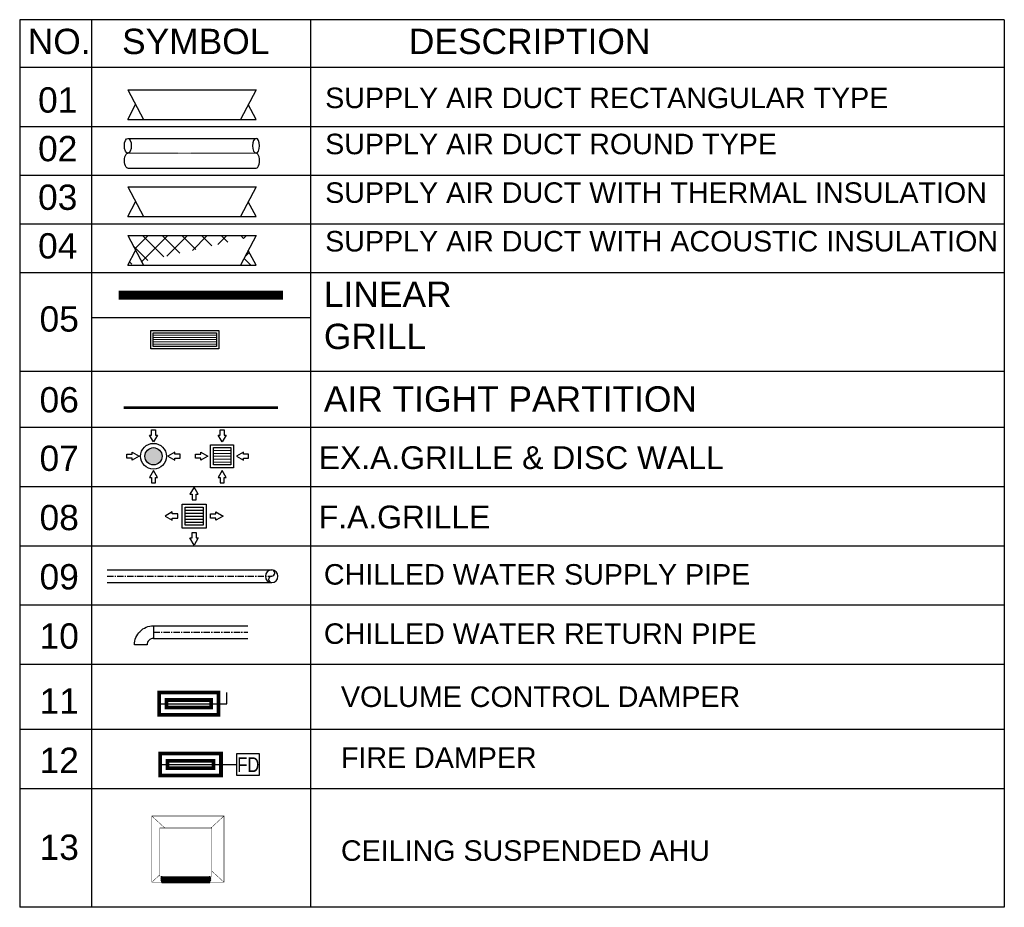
# Model space of a CAD drawing. Header units: millimetres. Extents: x 325 to 175091, y -14729 to 20560.
# Tile 19 of 25: x 125085 to 134899, y -4532 to 4312. Entities that reach past the tile are written whole.
import ezdxf

# ---------------------------------------------------------------- set-up
doc = ezdxf.new("R2010")
doc.units = ezdxf.units.MM
doc.header["$LTSCALE"] = 2.5
for name, pattern in [('CENTER', [2, 1.25, -0.25, 0.25, -0.25]), ('DASHDOT', [1, 0.5, -0.25, 0, -0.25]), ('DASHED', [19.05, 12.7, -6.35]), ('Line Type-13', [2.25, 1.5, -0.75]), ('PHANTOM', [2.5, 1.25, -0.25, 0.25, -0.25, 0.25, -0.25])]:
    doc.linetypes.add(name, pattern=pattern)
doc.layers.get('0').update_dxf_attribs({"color": 8, "lineweight": 5})
for name, color, linetype, lineweight in [('MEPTEK-EX.DIC', 1, 'Continuous', 30), ('MEPTEK-EXH.AIR GRILL', 1, 'Continuous', 30), ('MEPTEK-F.AIR GRILL', 4, 'Continuous', 30), ('MEPTEK-HVAC-Air Tight Partition & text', 7, 'DASHDOT', 30), ('MEPTEK-HVAC-Chilled Water Return', 20, 'Continuous', 30), ('MEPTEK-HVAC-Chilled Water Supply', 5, 'Continuous', 30), ('MEPTEK-SAD', 6, 'Continuous', 30), ('MEPTEK-SHEET', 7, 'Continuous', 30), ('MEPTEK-TEXT', 7, 'Continuous', 30), ('MEPTEK-TEXT1', 7, 'Continuous', 30), ('MEPTEK-UNITS', 1, 'Continuous', 30), ('MEPTEK-VCD', 5, 'Continuous', 30), ('MEPTEK-VCD1', 5, 'Continuous', 30)]:
    doc.layers.add(name, color=color, linetype=linetype, lineweight=lineweight)
doc.layers.add('MEPTEK-GRILL', color=5, linetype='Line Type-13', lineweight=30, true_color=0x0000ff)
doc.styles.add('Arial', font='arial.ttf', dxfattribs={"height": 3500})
doc.styles.add('ISCOP2', font='isocp2.shx', dxfattribs={"width": 0.8})

# ---------------------------------------------------------------- blocks, each defined once
blk = doc.blocks.new('*U148')
at = {"color": 8, "linetype": 'Continuous', "lineweight": 0}
for p, q in [((25, 50), (725, 50)), ((25, 25), (725, 25)), ((25, 0), (725, 0)), ((25, -25), (725, -25)), ((25, -50), (725, -50))]:
    blk.add_line(p, q, dxfattribs=at)
at = {"color": 5, "linetype": 'Continuous'}
blk.add_lwpolyline([(0, -100), (0, 100), (750, 100), (750, -100)], close=True, dxfattribs=at)
at = {"color": 1, "linetype": 'Continuous'}
blk.add_lwpolyline([(25, -75), (25, 75), (725, 75), (725, -75)], close=True, dxfattribs=at)
blk = doc.blocks.new('EX.DICS WALL')
at = {"layer": 'MEPTEK-EX.DIC', "ltscale": 0.001}
h = blk.add_hatch(color=256, dxfattribs=at)
h.dxf.hatch_style = 1
edge = h.paths.add_edge_path()
edge.add_arc((0, 0), 50, 0, 360)
blk.add_line((50, 0), (50, 0), dxfattribs=at)
at = {"layer": 'MEPTEK-EX.DIC', "color": 8, "ltscale": 0.001}
for points in [[(11.3, 123.3), (23.1, 123.3), (0, 83.3), (-23.1, 123.3), (-11.3, 123.3), (-11.3, 154), (11.3, 154)], [(-123.3, 11.3), (-123.3, 23.1), (-83.3, 0), (-123.3, -23.1), (-123.3, -11.3), (-154, -11.3), (-154, 11.3)], [(123.3, 11.3), (123.3, 23.1), (83.3, 0), (123.3, -23.1), (123.3, -11.3), (154, -11.3), (154, 11.3)], [(11.3, -123.3), (23.1, -123.3), (0, -83.3), (-23.1, -123.3), (-11.3, -123.3), (-11.3, -154), (11.3, -154)]]:
    blk.add_lwpolyline(points, close=True, dxfattribs=at)
at = {"layer": 'MEPTEK-EX.DIC', "ltscale": 0.001}
for radius in [75, 50]:
    blk.add_circle((0, 0), radius, dxfattribs=at)
blk = doc.blocks.new('EXHAUST GRILLE')
at = {"layer": 'MEPTEK-EXH.AIR GRILL', "color": 8, "lineweight": 5, "ltscale": 10}
for p, q in [((3127225.4, 111610.9), (3127375.4, 111610.9)), ((3127225.4, 111585.9), (3127375.4, 111585.9)), ((3127225.4, 111560.9), (3127375.4, 111560.9)), ((3127225.4, 111535.9), (3127375.4, 111535.9)), ((3127225.4, 111510.9), (3127375.4, 111510.9))]:
    blk.add_line(p, q, dxfattribs=at)
at = {"layer": 'MEPTEK-EXH.AIR GRILL', "color": 31, "lineweight": 9, "ltscale": 10}
blk.add_line((3127375.4, 111535.9), (3127375.4, 111635.9), dxfattribs=at)
at = {"layer": 'MEPTEK-EXH.AIR GRILL', "color": 8, "ltscale": 10}
for points in [[(3127317.4, 111745.9), (3127335.1, 111745.9), (3127300.4, 111685.9), (3127265.8, 111745.9), (3127283.4, 111745.9), (3127283.4, 111791.9), (3127317.4, 111791.9)], [(3127115.4, 111543.9), (3127115.4, 111526.3), (3127175.4, 111560.9), (3127115.4, 111595.6), (3127115.4, 111577.9), (3127069.4, 111577.9), (3127069.4, 111543.9)], [(3127485.4, 111543.9), (3127485.4, 111526.3), (3127425.4, 111560.9), (3127485.4, 111595.6), (3127485.4, 111577.9), (3127531.4, 111577.9), (3127531.4, 111543.9)], [(3127317.4, 111375.9), (3127335.1, 111375.9), (3127300.4, 111435.9), (3127265.8, 111375.9), (3127283.4, 111375.9), (3127283.4, 111329.9), (3127317.4, 111329.9)]]:
    blk.add_lwpolyline(points, close=True, dxfattribs=at)
at = {"layer": 'MEPTEK-EXH.AIR GRILL', "ltscale": 10}
for points in [[(3127200.4, 111660.9), (3127200.4, 111460.9), (3127400.4, 111460.9), (3127400.4, 111660.9)], [(3127225.4, 111635.9), (3127225.4, 111485.9), (3127375.4, 111485.9), (3127375.4, 111635.9)]]:
    blk.add_lwpolyline(points, close=True, dxfattribs=at)
blk = doc.blocks.new('A$C0C955989')
at = {"layer": 'MEPTEK-EXH.AIR GRILL', "ltscale": 0.02, "xscale": -0.6666666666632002, "yscale": 0.6666666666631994, "zscale": 0.6666666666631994, "rotation": 180}
blk.add_blockref('EXHAUST GRILLE', (-2084990.3, 74397), dxfattribs=at)
blk = doc.blocks.new('F.A.GRILLE  200')
at = {"layer": 'MEPTEK-F.AIR GRILL', "color": 8}
for p, q in [((-100, 67), (100, 67)), ((-100, 33), (100, 33)), ((-100, 0), (100, 0)), ((-100, -33), (100, -33)), ((-100, -67), (100, -67))]:
    blk.add_line(p, q, dxfattribs=at)
at = {"layer": 'MEPTEK-F.AIR GRILL'}
blk.add_line((100, 33), (100, -100), dxfattribs=at)
at = {"layer": 'MEPTEK-F.AIR GRILL', "color": 8}
for points in [[(23, 243), (46, 243), (0, 323), (-46, 243), (-23, 243), (-23, 181), (23, 181)], [(-243, 23), (-243, 46), (-323, 0), (-243, -46), (-243, -23), (-181, -23), (-181, 23)], [(243, 23), (243, 46), (323, 0), (243, -46), (243, -23), (181, -23), (181, 23)], [(23, -243), (46, -243), (0, -323), (-46, -243), (-23, -243), (-23, -181), (23, -181)]]:
    blk.add_lwpolyline(points, close=True, dxfattribs=at)
at = {"layer": 'MEPTEK-F.AIR GRILL'}
for points in [[(-133, -133), (-133, 133), (133, 133), (133, -133)], [(-100, -100), (-100, 100), (100, 100), (100, -100)]]:
    blk.add_lwpolyline(points, close=True, dxfattribs=at)
blk = doc.blocks.new('*U147')
at = {"const_width": 0.25}
blk.add_lwpolyline([(0, 0), (0, 1.5), (4, 1.5), (4, 0)], close=True, dxfattribs=at)
blk.add_lwpolyline([(0, 0.75), (4.566, 0.75), (4.566, 1.5)])
at = {"color": 1, "const_width": 0.25}
blk.add_lwpolyline([(0.5, 0.5), (0.5, 1), (3.5, 1), (3.5, 0.5)], close=True, dxfattribs=at)
blk = doc.blocks.new('5.36 TR C.S.AHU')
at = {"layer": 'MEPTEK-UNITS', "color": 8}
for p, q in [((161478, -109756), (162729, -109756)), ((161478, -109807), (162729, -109807)), ((161503, -109731), (162703, -109731)), ((161503, -109781), (162703, -109781)), ((161503, -109832), (162703, -109832)), ((161503, -109858), (162703, -109858))]:
    blk.add_line(p, q, dxfattribs=at)
at = {"layer": 'MEPTEK-UNITS', "color": 0, "linetype": 'DASHED', "ltscale": 125, "const_width": 10.2}
for points in [[(161253, -108205), (163053, -108205), (163053, -109855), (161253, -109855), (161253, -108205)], [(161253, -108205), (161580, -108505)], [(162726, -108505), (163053, -108205)], [(162753, -109580), (163053, -109855)], [(161253, -109855), (161453, -109672)]]:
    blk.add_lwpolyline(points, dxfattribs=at)
at = {"layer": 'MEPTEK-UNITS', "const_width": 10.2}
blk.add_lwpolyline([(161453, -108505), (162753, -108505), (162753, -109705), (161453, -109705)], close=True, dxfattribs=at)
at = {"layer": 'MEPTEK-UNITS', "color": 8}
for points in [[(161503, -109858), (161503, -109832), (161478, -109807), (161503, -109781), (161478, -109756), (161503, -109731), (161503, -109705)], [(162703, -109858), (162703, -109832), (162729, -109807), (162703, -109781), (162729, -109756), (162703, -109731), (162703, -109705)]]:
    blk.add_lwpolyline(points, dxfattribs=at)
blk = doc.blocks.new('*U144')
blk.add_lwpolyline([(-75, 517.2), (-75, 667.2), (75, 667.2), (75, 517.2)], close=True)
blk.add_lwpolyline([(0, 0), (0, 517.2), (-75, 517.2)])
at = {"const_width": 25}
blk.add_lwpolyline([(75, 0), (-75, 0), (-75, 410.2), (75, 410.2)], close=True, dxfattribs=at)
at = {"color": 1, "const_width": 25}
blk.add_lwpolyline([(25, 50), (-25, 50), (-25, 360.2), (25, 360.2)], close=True, dxfattribs=at)
at = {"layer": 'MEPTEK-TEXT', "ltscale": 800, "insert": (-49.1, -471.5), "char_height": 100, "attachment_point": 1, "rotation": 90, "style": 'ISCOP2'}
blk.add_mtext_dynamic_manual_height_columns('\\pxqc;{\\fArial|b0|i0|c0|p34;FD}', width=2132.161, gutter_width=4.03, heights=[0], dxfattribs=at)
blk = doc.blocks.new('*U145')
blk.add_lwpolyline([(21, -42), (-21, -42, 0.414214), (-42, -21), (-42, 21, -0.414214)], format="xyb", close=True)
at = {"color": 1}
blk.add_circle((0, 0), 0.25, dxfattribs=at)
blk.add_circle((0, 0), 0.25, dxfattribs=at)
blk.add_circle((0, 0), 0.25, dxfattribs=at)
blk.add_circle((0, 0), 0.25, dxfattribs=at)
blk.add_circle((0, 0), 0.25, dxfattribs=at)
blk.add_circle((0, 0), 0.25, dxfattribs=at)
blk.add_circle((0, 0), 0.25, dxfattribs=at)
blk.add_circle((0, 0), 0.25, dxfattribs=at)
blk.add_circle((0, 0), 0.25, dxfattribs=at)
blk.add_circle((0, 0), 0.25, dxfattribs=at)
blk.add_circle((0, 0), 0.25, dxfattribs=at)
blk.add_circle((0, 0), 0.25, dxfattribs=at)
blk.add_circle((0, 0), 0.25, dxfattribs=at)
blk.add_circle((0, 0), 0.25, dxfattribs=at)
blk.add_circle((0, 0), 0.25, dxfattribs=at)
blk.add_circle((0, 0), 0.25, dxfattribs=at)
blk.add_circle((0, 0), 0.25, dxfattribs=at)
blk.add_circle((0, 0), 0.25, dxfattribs=at)
blk.add_circle((0, 0), 0.25, dxfattribs=at)
blk.add_circle((0, 0), 0.25, dxfattribs=at)
blk.add_circle((0, 0), 0.25, dxfattribs=at)
blk.add_circle((0, 0), 0.25, dxfattribs=at)
blk.add_circle((0, 0), 0.25, dxfattribs=at)
blk.add_circle((0, 0), 0.25, dxfattribs=at)
blk.add_circle((0, 0), 0.25, dxfattribs=at)
blk.add_circle((0, 0), 0.25, dxfattribs=at)
blk.add_circle((0, 0), 0.25, dxfattribs=at)
blk.add_circle((0, 0), 0.25, dxfattribs=at)
blk.add_circle((0, 0), 0.25, dxfattribs=at)
blk.add_circle((0, 0), 0.25, dxfattribs=at)
blk.add_circle((0, 0), 0.25, dxfattribs=at)
blk.add_circle((0, 0), 0.25, dxfattribs=at)
blk.add_circle((0, 0), 0.25, dxfattribs=at)

msp = doc.modelspace()

# ---------------------------------------------------------------- hatches: boundary and pattern name
at = {"layer": 'MEPTEK-SAD', "lineweight": 0}
h = msp.add_hatch(dxfattribs=at)
h.set_pattern_fill('ANSI37', color=8, scale=1107.323179)
h.set_pattern_definition([(45, (119878.28, 247014.81), (-97.874466, 97.874466), []), (135, (119878.28, 247014.81), (-97.874466, -97.874466), [])])
edge = h.paths.add_edge_path()
edge.add_line((127441.8, 1865.6), (127363.9, 2013.2))
edge.add_line((127441.8, 2160.9), (127286, 1865.6))
edge.add_line((126163.2, 1865.6), (126241.1, 2013.2))
edge.add_line((126163.2, 2160.9), (126319, 1865.6))
edge.add_line((126163.2, 1865.6), (127441.8, 1865.6))
edge.add_line((126163.2, 2160.9), (127441.8, 2160.9))

# ---------------------------------------------------------------- linework, layer by layer
at = {"layer": 'MEPTEK-GRILL', "const_width": 90.1}
msp.add_lwpolyline([(126073, 1568.2), (127710.4, 1568.2)], dxfattribs=at)
at = {"layer": 'MEPTEK-HVAC-Air Tight Partition & text', "linetype": 'PHANTOM', "ltscale": 200, "const_width": 25}
msp.add_lwpolyline([(126123.3, 446.5), (127660.1, 446.5)], dxfattribs=at)
at = {"layer": 'MEPTEK-HVAC-Chilled Water Return'}
for p, q in [((126418.8, -1726.7), (127360.7, -1726.7)), ((126418.8, -1852.7), (127360.7, -1852.7))]:
    msp.add_line(p, q, dxfattribs=at)
at = {"layer": 'MEPTEK-HVAC-Chilled Water Return', "color": 8, "linetype": 'CENTER', "ltscale": 20}
msp.add_line((126418.8, -1789.7), (127360.7, -1789.7), dxfattribs=at)
at = {"layer": 'MEPTEK-HVAC-Chilled Water Supply', "ltscale": 20}
for p, q in [((125957.3, -1169.9), (127596.9, -1169.9)), ((127596.9, -1169.9), (127596.9, -1169.9)), ((125957.3, -1295.9), (127596.9, -1295.9)), ((127596.9, -1295.9), (127596.9, -1295.9))]:
    msp.add_line(p, q, dxfattribs=at)
at = {"layer": 'MEPTEK-HVAC-Chilled Water Supply', "color": 8, "linetype": 'CENTER', "ltscale": 20}
for p in [(125957.3, -1232.9), (127596.9, -1232.9)]:
    msp.add_line(p, (127596.9, -1232.9), dxfattribs=at)
at = {"layer": 'MEPTEK-HVAC-Chilled Water Supply', "ltscale": 200}
for centre, radius, start, end in [((127596.9, -1232.9), 63, 90, 270), ((127596.9, -1232.9), 63, 270, 90), ((127596.9, -1201.4), 31.5, 270, 90), ((127596.9, -1264.4), 31.5, 90, 270)]:
    msp.add_arc(centre, radius, start, end, dxfattribs=at)
at = {"layer": 'MEPTEK-SAD', "ltscale": 800}
for p, q in [((126163.2, 3614.4, 0), (127441.8, 3614.4, 0)), ((126163.2, 3614.4, 0), (126319, 3319.1, 0)), ((127441.8, 3614.4, 0), (127286, 3319.1, 0)), ((126163.2, 3319.1, 0), (126241.1, 3466.8, 0)), ((127441.8, 3319.1, 0), (127363.9, 3466.8, 0)), ((126163.2, 3319.1, 0), (127441.8, 3319.1, 0)), ((126163.2, 3129.9, 0), (127441.8, 3129.9, 0)), ((126163.2, 2834.6, 0), (127441.8, 2834.6, 0)), ((126163.2, 2645.4, 0), (126319, 2350.1, 0)), ((126163.2, 2645.4, 0), (127441.8, 2645.4, 0)), ((127441.8, 2645.4, 0), (127286, 2350.1, 0)), ((126163.2, 2350.1, 0), (126241.1, 2497.7, 0)), ((127441.8, 2350.1, 0), (127363.9, 2497.7, 0)), ((126163.2, 2350.1, 0), (127441.8, 2350.1, 0)), ((126163.2, 2160.9, 0), (127441.8, 2160.9, 0)), ((126163.2, 2160.9, 0), (126319, 1865.6, 0)), ((127441.8, 2160.9, 0), (127286, 1865.6, 0)), ((126163.2, 1865.6, 0), (126241.1, 2013.2, 0)), ((127441.8, 1865.6, 0), (127363.9, 2013.2, 0)), ((126163.2, 1865.6, 0), (127441.8, 1865.6, 0))]:
    msp.add_line(p, q, dxfattribs=at)
at = {"layer": 'MEPTEK-SAD', "color": 1, "linetype": 'CENTER', "lineweight": 0, "ltscale": 2}
msp.add_line((126163.2, 2982.2, 0), (127441.8, 2982.2, 0), dxfattribs=at)
at = {"layer": 'MEPTEK-SAD'}
msp.add_ellipse((126163.2, 3056.1, 0), major_axis=(0, 73.8), ratio=0.46929, dxfattribs=at)
at = {"layer": 'MEPTEK-SAD', "extrusion": (0, 0, -1)}
msp.add_ellipse((127441.8, 3056.1, 0), major_axis=(0, 73.8), ratio=0.46929, dxfattribs=at)
msp.add_ellipse((126163.2, 2908.4, 0), major_axis=(0, -73.8), ratio=0.46929, start_param=0, end_param=3.141593, dxfattribs=at)
at = {"layer": 'MEPTEK-SAD'}
msp.add_ellipse((127441.8, 2908.4, 0), major_axis=(0, -73.8), ratio=0.46929, start_param=0, end_param=3.141593, dxfattribs=at)
at = {"layer": 'MEPTEK-SHEET'}
for p, q in [((134898.9, 4312.3), (125085.4, 4312.3)), ((125085.4, 4312.3), (125085.4, -4531.8)), ((125800.3, 4312.3), (125800.3, -4531.8)), ((127983.1, 4312.3), (127983.1, -4531.8)), ((134898.9, 4312.3), (134898.9, -4531.8)), ((134898.9, 3835), (125085.4, 3835)), ((125085.4, 1793.3), (134898.9, 1793.3)), ((127983.1, 1343), (125800.3, 1343)), ((134898.9, 807.8), (125085.4, 807.8)), ((134898.9, 248.3), (125085.4, 248.3)), ((134898.9, -342), (125085.4, -342)), ((134898.9, -932.3), (125085.4, -932.3)), ((134898.9, -1522.6), (125085.4, -1522.6)), ((134898.9, -2113), (125085.4, -2113)), ((134898.9, -2760.8), (125085.4, -2760.8)), ((134898.9, -3351.1), (125085.4, -3351.1)), ((134898.9, -4531.8), (125085.4, -4531.8))]:
    msp.add_line(p, q, dxfattribs=at)
at = {"layer": 'MEPTEK-TEXT1'}
for p, q in [((125085.4, 3246.9), (134898.9, 3246.9)), ((125085.4, 2762.4), (134898.9, 2762.4)), ((125085.4, 2277.9), (134898.9, 2277.9))]:
    msp.add_line(p, q, dxfattribs=at)

# ---------------------------------------------------------------- block references
at = {"ltscale": 0.001, "xscale": 1.71663420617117, "yscale": 1.71663420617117, "zscale": 1.71663420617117}
msp.add_blockref('A$C0C955989', (127314.7, -77.3, 0), dxfattribs=at)
at = {"layer": 'MEPTEK-EX.DIC', "xscale": 1.71663420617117, "yscale": 1.71663420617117, "zscale": 1.71663420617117}
msp.add_blockref('EX.DICS WALL', (126419, -37.7, 0), dxfattribs=at)
at = {"layer": 'MEPTEK-F.AIR GRILL', "xscale": 0.8960000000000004, "yscale": 0.8960000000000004, "zscale": 0.8960000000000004}
msp.add_blockref('F.A.GRILLE  200', (126823.6, -633.5), dxfattribs=at)
at = {"layer": 'MEPTEK-GRILL', "xscale": 0.9006839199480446, "yscale": 0.9006839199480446, "zscale": 0.9006839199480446}
msp.add_blockref('*U148', (126393.1, 1124.4), dxfattribs=at)
at = {"layer": 'MEPTEK-HVAC-Chilled Water Return', "ltscale": 200, "xscale": 3, "yscale": 3, "zscale": 3, "rotation": 90}
msp.add_blockref('*U145', (126292.8, -1789.7), dxfattribs=at)
at = {"layer": 'MEPTEK-UNITS', "color": 0, "xscale": 0.4000000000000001, "yscale": 0.4000000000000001, "zscale": 0.4000000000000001}
msp.add_blockref('5.36 TR C.S.AHU', (61900.3, 39660.2), dxfattribs=at)
at = {"layer": 'MEPTEK-VCD', "xscale": 1.476430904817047, "yscale": 1.476430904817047, "zscale": 1.476430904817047, "rotation": 269.9999999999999}
msp.add_blockref('*U144', (126486, -3109, 0), dxfattribs=at)
at = {"layer": 'MEPTEK-VCD1', "xscale": 147.6430904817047, "yscale": 147.6430904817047, "zscale": 147.6430904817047}
msp.add_blockref('*U147', (126475.9, -2613.9, 0), dxfattribs=at)

# ---------------------------------------------------------------- texts
at = {"layer": 'MEPTEK-SHEET', "attachment_point": 1, "style": 'Arial'}
for s, width, gutter_width, insert, char_height in [('NO.', 60.529, 12.5, (125165.6, 4222.3), 252.19), ('SYMBOL ', 60.529, 12.5, (126105.8, 4222.3), 252.19), ('DESCRIPTION ', 60.529, 12.5, (128964.3, 4222.3), 252.191), ('01', 2.84, 1, (125268.4, 3638.6), 252.19), ('SUPPLY AIR DUCT RECTANGULAR TYPE ', 12099.644, 1, (128130.1, 3635.5), 204.275), ('02', 2.84, 1, (125268.4, 3154.1), 252.19), ('SUPPLY AIR DUCT ROUND TYPE', 9839.67, 1, (128130.1, 3176.1), 204.275), ('03', 2.84, 1, (125268.4, 2669.6), 252.19), ('SUPPLY AIR DUCT WITH THERMAL INSULATION  ', 13017.224, 1, (128130.1, 2691.6), 204.275), ('04', 2.84, 1, (125268.4, 2185), 252.19), ('SUPPLY AIR DUCT WITH ACOUSTIC INSULATION  ', 13628.462, 1, (128130.1, 2207.1), 204.275), ('LINEAR GRILL ', 60.529, 12.5, (128117.3, 1703.3), 252.191), ('05', 60.529, 12.5, (125283.4, 1456.7), 252.19), ('06', 60.529, 12.5, (125283.4, 651.6), 252.19), ('AIR TIGHT PARTITION', 7966.326, 12.5, (128117.3, 659.2), 252.191), ('07', 60.529, 12.5, (125283.4, 68.3), 252.19), ('{\\C7;EX.A.GRILLE & DISC WALL}', 9686.443, 12.5, (128066.8, 62.2), 226.972), ('08', 60.529, 12.5, (125283.4, -522), 252.19), ('{\\C7;F.A.GRILLE }', 60.529, 12.5, (128066.8, -529.1), 226.972), ('09', 60.529, 12.5, (125283.4, -1112.3), 252.19), ('CHILLED WATER SUPPLY PIPE ', 7966.326, 12.5, (128117.3, -1112.3), 204.275), ('10', 60.529, 12.5, (125283.4, -1702.6), 252.19), ('CHILLED WATER RETURN PIPE ', 7966.326, 12.5, (128117.3, -1702.6), 204.275), ('11', 60.529, 12.5, (125283.4, -2350.4), 252.19), ('VOLUME CONTROL DAMPER', 13628.462, 1, (128287.4, -2331.3), 204.275), ('12', 60.529, 12.5, (125283.4, -2940.8), 252.19), ('FIRE DAMPER', 13628.462, 1, (128287.4, -2938.3), 204.275), ('13', 60.529, 12.5, (125283.4, -3807.1), 252.19), ('{\\C7;CEILING SUSPENDED AHU}', 13628.462, 1, (128287.4, -3864.5), 204.275)]:
    msp.add_mtext_dynamic_manual_height_columns(s, width=width, gutter_width=gutter_width, heights=[0], dxfattribs=dict(at, insert=insert, char_height=char_height))

doc.saveas('drawing.dxf')
